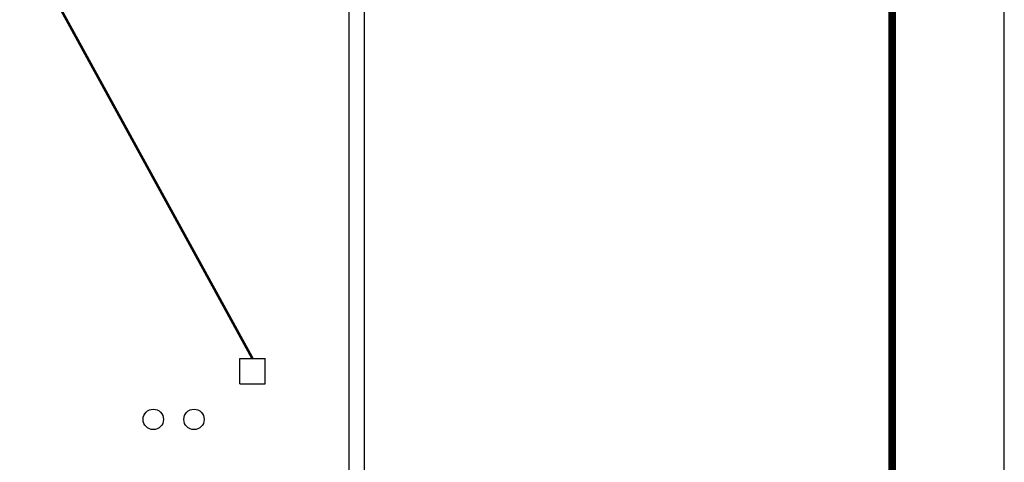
# Model space of a CAD drawing. Extents: x -424536 to -66822, y 139826 to 492209.
# Tile 83 of 91: x -86133 to -66822, y 230761 to 239448. Entities that reach past the tile are written whole.
import ezdxf

# ---------------------------------------------------------------- set-up
doc = ezdxf.new("R2010")
doc.units = 0
doc.header["$LTSCALE"] = 1000
doc.header["$MEASUREMENT"] = 0
doc.layers.add('PUB_DIM', color=3, linetype='Continuous')
doc.layers.add('图框', color=3, linetype='Continuous')
doc.styles.add('DIM_FONT', font='SIMPLEX', dxfattribs={"width": 0.7, "bigfont": 'GBCBIG'})
doc.dimstyles.new('DIMN300', dxfattribs={"dimscale": 3, "dimtxt": 300, "dimasz": 100, "dimexe": 250, "dimexo": 300, "dimgap": 150, "dimtad": 1, "dimdec": 0, "dimzin": 0, "dimdsep": 46, "dimtxsty": 'DIM_FONT', "dimblk": 'ARCHTICK', "dimcen": 0.09, "dimclrt": 7, "dimazin": 2, "dimtfac": 1, "dimtdec": 0, "dimtix": 1, "dimtmove": 2, "dimatfit": 3, "dimldrblk": 'ARCHTICK', "dimfxl": 1, "dimtolj": 1, "dimtzin": 0, "dimarcsym": 0})

# ---------------------------------------------------------------- blocks, each defined once
blk = doc.blocks.new('_ArchTick')
at = {"color": 0, "linetype": 'ByBlock', "const_width": 0.4}
blk.add_lwpolyline([(-0.5, -0.5), (0.5, 0.5)], dxfattribs=at)
blk = doc.blocks.new('*D91')
at = {"layer": 'Defpoints', "color": 0}
for p in [(-84779, 269704), (-82294, 269704), (-84779, 268704), (-221159, 241904), (-218074, 241904), (-218074, 237804)]:
    blk.add_point(p, dxfattribs=at)
at = {"layer": 'PUB_DIM', "color": 0, "lineweight": -2}
for p, q in [((-82294, 269704), (-82294, 269904)), ((-84179, 269704), (-81794, 269704)), ((-82294, 268704), (-82294, 269704)), ((-84179, 268704), (-81794, 268704)), ((-82294, 268704), (-82294, 268504)), ((-218974, 241904), (-221909, 241904)), ((-221159, 237804), (-221159, 241904)), ((-218974, 237804), (-221909, 237804))]:
    blk.add_line(p, q, dxfattribs=at)
for p, xscale, yscale, zscale, rotation in [((-82294, 269704), 200, 200, 200, 270), ((-82294, 268704), 200, 200, 200, 90), ((-221159, 241904), 300, 300, 300, 90), ((-221159, 237804), 300, 300, 300, 270)]:
    blk.add_blockref('_ArchTick', p, dxfattribs=dict(at, xscale=xscale, yscale=yscale, zscale=zscale, rotation=rotation))
at = {"layer": 'PUB_DIM', "color": 7, "attachment_point": 5, "rotation": 90, "style": 'DIM_FONT'}
for s, insert, char_height in [('\\A1;1000', (-82894, 269204), 600), ('\\A1;4100', (-222059, 239854), 900)]:
    blk.add_mtext(s, dxfattribs=dict(at, insert=insert, char_height=char_height))

msp = doc.modelspace()

# ---------------------------------------------------------------- linework, layer by layer
at = {"color": 4}
msp.add_line((-69022.3, 142026.2), (-69022.3, 297786.2), dxfattribs=at)
for p, q in [((-79671.5, 192296.6), (-79671.5, 294739.4)), ((-79371.5, 192153.4), (-79371.5, 294739.4)), ((-81818.4, 232800.7), (-81318.4, 232800.7)), ((-81818.4, 232300.7), (-81818.4, 232800.7)), ((-81318.4, 232300.7), (-81318.4, 232800.7)), ((-81818.4, 232300.7), (-81318.4, 232300.7))]:
    msp.add_line(p, q)
at = {"color": 4, "const_width": 154}
msp.add_lwpolyline([(-69022.3, 142026.2), (-69022.3, 297786.2), (-157022.3, 297786.2), (-157022.3, 142026.2)], close=True, dxfattribs=at)
msp.add_lwpolyline([(-85793.8, 240504.4, 50, 50, 0), (-81568.4, 232800.7, 50, 50, 0)], format="xyseb")
for centre in [(-83512, 231604.1), (-82714, 231604.1)]:
    msp.add_circle(centre, 200)
at = {"layer": '图框', "color": 4, "flags": 128}
msp.add_lwpolyline([(-159222.3, 303286.2), (-159222.3, 139826.2), (-66822.3, 139826.2), (-66822.3, 303286.2), (-159222.3, 303286.2)], dxfattribs=at)

# ---------------------------------------------------------------- dimensions: what is measured, and where the dimension line sits
at = {"layer": 'PUB_DIM'}
dim = msp.add_aligned_dim(p1=(-218074.5, 237804.4), p2=(-218074.5, 241904.4), distance=3084.2, dimstyle='DIMN300', dxfattribs=at)
dim.commit()
dim.dimension.update_dxf_attribs({"geometry": '*D91', "text_midpoint": (-222058.7, 239854.4)})

doc.saveas('drawing.dxf')
